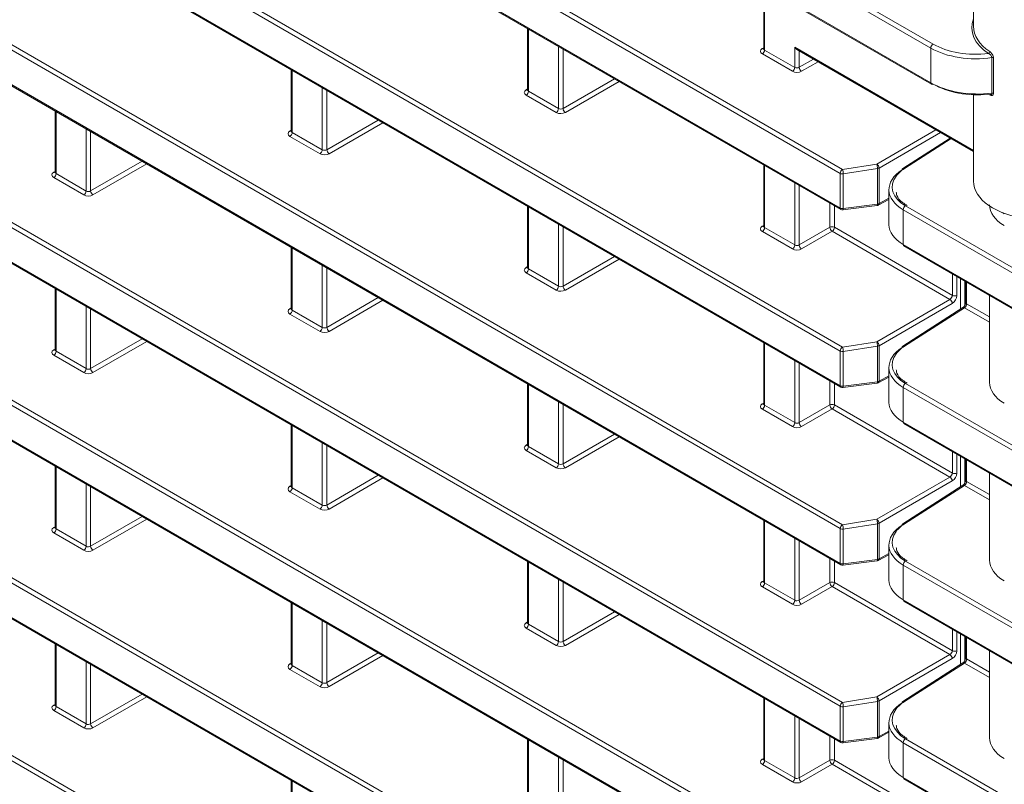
# Model space of a CAD drawing. Header units: millimetres. Extents: x 0 to 1118, y 0 to 864.
# Tile 41 of 256: x 207 to 223, y 114 to 125. Entities that reach past the tile are written whole.
import ezdxf

# ---------------------------------------------------------------- set-up
doc = ezdxf.new("R2010")
doc.units = ezdxf.units.MM

msp = doc.modelspace()

# ---------------------------------------------------------------- linework, layer by layer
at = {"color": 9, "linetype": 'Continuous', "lineweight": 0}
for p, q in [((182.9058, 146.6678), (221.4635, 124.4089)), ((221.4635, 124.9411), (183.8768, 146.6394)), ((184.038, 146.6273), (221.4982, 125.002)), ((220.0739, 123.0192), (184.5255, 143.5409)), ((184.5602, 143.6018), (220.1086, 123.0801)), ((184.5255, 143.0087), (220.0739, 122.4871)), ((220.0739, 120.2952), (184.5255, 140.8168)), ((184.5602, 140.8777), (220.1086, 120.3561)), ((184.5255, 140.2847), (220.0739, 119.763)), ((220.0739, 117.5711), (184.5255, 138.0928)), ((184.5602, 138.1536), (220.1086, 117.632)), ((184.5255, 137.5606), (220.0739, 117.0389)), ((220.0739, 114.847), (184.5255, 135.3687)), ((184.5602, 135.4296), (220.1086, 114.9079)), ((184.5255, 134.8365), (220.0739, 114.3149)), ((220.0739, 112.123), (184.5255, 132.6446)), ((184.5602, 132.7055), (220.1086, 112.1838)), ((184.5255, 132.1124), (220.0739, 111.5908)), ((220.0739, 109.3989), (184.5255, 129.9205)), ((184.5602, 129.9814), (220.1086, 109.4598)), ((184.5255, 129.3884), (220.0739, 108.8667)), ((184.5602, 127.2573), (220.1086, 106.7357)), ((220.0739, 106.6748), (184.5255, 127.1965)), ((218.9146, 125.8635), (218.9146, 124.9109)), ((215.2907, 125.2315), (215.2907, 124.2789)), ((215.7515, 124.0128), (215.7515, 124.9654)), ((218.8786, 124.9323), (218.8999, 124.9455)), ((219.3754, 124.9556), (222.1188, 123.3718)), ((219.3754, 124.6448), (219.3754, 124.9556)), ((221.4635, 124.4089), (221.4635, 124.9411)), ((215.8216, 124.925), (215.8216, 124.0139)), ((219.3407, 124.584), (218.8799, 124.85)), ((218.9146, 124.9109), (219.3754, 124.6448)), ((219.4455, 124.8982), (219.4455, 124.6459)), ((222.402, 124.2491), (222.402, 124.7941)), ((222.4252, 124.7904), (222.4252, 124.2454)), ((219.4455, 124.6459), (219.664, 124.772)), ((219.7348, 124.7312), (219.4809, 124.5847)), ((211.6667, 124.5994), (211.6667, 123.6468)), ((212.1276, 123.3808), (212.1276, 124.3334)), ((215.8216, 124.0139), (216.6107, 124.4694)), ((216.6814, 124.4286), (215.857, 123.9526)), ((212.1977, 124.2929), (212.1977, 123.3818)), ((215.2547, 124.3003), (215.276, 124.3135)), ((215.7168, 123.9519), (215.2559, 124.218)), ((215.2907, 124.2789), (215.7515, 124.0128)), ((208.0428, 123.9674), (208.0428, 123.0148)), ((212.1977, 123.3818), (212.9868, 123.8374)), ((213.0575, 123.7966), (212.233, 123.3206)), ((208.5037, 122.7488), (208.5037, 123.7014)), ((208.5738, 123.6609), (208.5738, 122.7498)), ((211.6308, 123.6683), (211.6521, 123.6815)), ((212.0929, 123.3199), (211.632, 123.586)), ((211.6667, 123.6468), (212.1276, 123.3808)), ((220.6341, 123.1624), (221.5432, 123.6872)), ((221.6139, 123.6464), (220.6694, 123.1011)), ((221.7775, 123.552), (221.0594, 123.0924)), ((208.5738, 122.7498), (209.3629, 123.2054)), ((209.4336, 123.1645), (208.6091, 122.6886)), ((218.9146, 123.1394), (218.9146, 122.1868)), ((220.1086, 123.0801), (220.6341, 123.1624)), ((208.0069, 123.0363), (208.0282, 123.0494)), ((208.0428, 123.0148), (208.5037, 122.7488)), ((220.0739, 122.4871), (220.0739, 123.0192)), ((220.6468, 123.0939), (220.1213, 123.0117)), ((220.1213, 123.0117), (220.1213, 122.4795)), ((220.6468, 122.5485), (220.6468, 123.0939)), ((220.6694, 123.1011), (220.6694, 122.5557)), ((208.4689, 122.6879), (208.0081, 122.9539)), ((219.3754, 121.9208), (219.3754, 122.8734)), ((219.4455, 122.8329), (219.4455, 121.9218)), ((219.9144, 122.1925), (219.9144, 122.5622)), ((219.9845, 122.5218), (219.9845, 122.1922)), ((220.1213, 122.4795), (220.6468, 122.5485)), ((220.6694, 122.5557), (220.8219, 122.6378)), ((221.0764, 122.5215), (239.6921, 111.7748)), ((215.2907, 122.5074), (215.2907, 121.5548)), ((239.6574, 111.7139), (221.0416, 122.4606)), ((221.0416, 122.4606), (221.0416, 121.9284)), ((215.7515, 121.2887), (215.7515, 122.2413)), ((218.8786, 122.2083), (218.8999, 122.2214)), ((215.8216, 122.2009), (215.8216, 121.2898)), ((219.3407, 121.8599), (218.8799, 122.1259)), ((218.9146, 122.1868), (219.3754, 121.9208)), ((219.4455, 121.9218), (219.9144, 122.1925)), ((219.9498, 122.1313), (219.4809, 121.8606)), ((221.7582, 121.0873), (219.9498, 122.1313)), ((219.9845, 122.1922), (221.7942, 121.1475)), ((221.0416, 121.9284), (239.6574, 111.1817)), ((211.6667, 121.8754), (211.6667, 120.9228)), ((212.1276, 120.6567), (212.1276, 121.6093)), ((215.8216, 121.2898), (216.6107, 121.7453)), ((216.6814, 121.7045), (215.857, 121.2286)), ((212.1977, 121.5689), (212.1977, 120.6578)), ((215.2547, 121.5762), (215.276, 121.5894)), ((215.7168, 121.2279), (215.2559, 121.4939)), ((215.2907, 121.5548), (215.7515, 121.2887)), ((221.7942, 121.1475), (221.7942, 121.477)), ((221.8643, 121.4366), (221.8643, 121.1471)), ((222.0138, 121.3503), (222.0138, 121.0207)), ((208.0428, 121.2433), (208.0428, 120.2907)), ((212.1977, 120.6578), (212.9868, 121.1133)), ((213.0575, 121.0725), (212.233, 120.5965)), ((220.6341, 120.4383), (221.7582, 121.0873)), ((221.7936, 121.026), (220.6694, 120.3771)), ((222.0138, 121.0207), (222.3645, 120.8182)), ((208.5037, 120.0247), (208.5037, 120.9773)), ((208.5738, 120.9368), (208.5738, 120.0257)), ((211.6308, 120.9442), (211.6521, 120.9574)), ((212.0929, 120.5958), (211.632, 120.8619)), ((211.6667, 120.9228), (212.1276, 120.6567)), ((221.9814, 120.9584), (221.0594, 120.3683)), ((222.3645, 120.7373), (221.9814, 120.9584)), ((208.5738, 120.0257), (209.3629, 120.4813)), ((209.4336, 120.4405), (208.6091, 119.9645)), ((218.9146, 120.4153), (218.9146, 119.4627)), ((220.1086, 120.3561), (220.6341, 120.4383)), ((208.0069, 120.3122), (208.0282, 120.3254)), ((208.0428, 120.2907), (208.5037, 120.0247)), ((220.0739, 119.763), (220.0739, 120.2952)), ((220.6468, 120.3698), (220.1213, 120.2876)), ((220.1213, 120.2876), (220.1213, 119.7554)), ((220.6468, 119.8244), (220.6468, 120.3698)), ((220.6694, 120.3771), (220.6694, 119.8317)), ((208.4689, 119.9638), (208.0081, 120.2299)), ((219.3754, 119.1967), (219.3754, 120.1493)), ((219.4455, 120.1088), (219.4455, 119.1977)), ((219.9144, 119.4684), (219.9144, 119.8381)), ((219.9845, 119.7977), (219.9845, 119.4681)), ((220.1213, 119.7554), (220.6468, 119.8244)), ((220.6694, 119.8317), (220.8219, 119.9137)), ((221.0764, 119.7974), (239.6921, 109.0507)), ((215.2907, 119.7833), (215.2907, 118.8307)), ((239.6574, 108.9898), (221.0416, 119.7365)), ((221.0416, 119.7365), (221.0416, 119.2043)), ((215.7515, 118.5647), (215.7515, 119.5173)), ((218.8786, 119.4842), (218.8999, 119.4974)), ((215.8216, 119.4768), (215.8216, 118.5657)), ((219.3407, 119.1358), (218.8799, 119.4019)), ((218.9146, 119.4627), (219.3754, 119.1967)), ((219.4455, 119.1977), (219.9144, 119.4684)), ((219.9498, 119.4072), (219.4809, 119.1365)), ((221.7582, 118.3632), (219.9498, 119.4072)), ((219.9845, 119.4681), (221.7942, 118.4234)), ((221.0416, 119.2043), (239.6574, 108.4577)), ((211.6667, 119.1513), (211.6667, 118.1987)), ((215.8216, 118.5657), (216.6107, 119.0213)), ((216.6814, 118.9805), (215.857, 118.5045)), ((212.1276, 117.9327), (212.1276, 118.8852)), ((212.1977, 118.8448), (212.1977, 117.9337)), ((215.2547, 118.8522), (215.276, 118.8653)), ((215.7168, 118.5038), (215.2559, 118.7698)), ((215.2907, 118.8307), (215.7515, 118.5647)), ((221.7942, 118.4234), (221.7942, 118.753)), ((221.8643, 118.7125), (221.8643, 118.423)), ((222.0138, 118.6262), (222.0138, 118.2966)), ((208.0428, 118.5193), (208.0428, 117.5667)), ((212.1977, 117.9337), (212.9868, 118.3892)), ((213.0575, 118.3484), (212.233, 117.8725)), ((220.6341, 117.7142), (221.7582, 118.3632)), ((221.7936, 118.302), (220.6694, 117.653)), ((222.0138, 118.2966), (222.3645, 118.0941)), ((208.5037, 117.3006), (208.5037, 118.2532)), ((208.5738, 118.2128), (208.5738, 117.3017)), ((211.6308, 118.2201), (211.6521, 118.2333)), ((212.0929, 117.8718), (211.632, 118.1378)), ((211.6667, 118.1987), (212.1276, 117.9327)), ((221.9814, 118.2344), (221.0594, 117.6443)), ((222.3645, 118.0132), (221.9814, 118.2344)), ((208.5738, 117.3017), (209.3629, 117.7572)), ((209.4336, 117.7164), (208.6091, 117.2404)), ((218.9146, 117.6913), (218.9146, 116.7387)), ((220.1086, 117.632), (220.6341, 117.7142)), ((208.0069, 117.5881), (208.0282, 117.6013)), ((208.0428, 117.5667), (208.5037, 117.3006)), ((220.0739, 117.0389), (220.0739, 117.5711)), ((220.6468, 117.6458), (220.1213, 117.5635)), ((220.1213, 117.5635), (220.1213, 117.0313)), ((220.6468, 117.1004), (220.6468, 117.6458)), ((220.6694, 117.653), (220.6694, 117.1076)), ((208.4689, 117.2398), (208.0081, 117.5058)), ((219.3754, 116.4726), (219.3754, 117.4252)), ((219.4455, 117.3848), (219.4455, 116.4737)), ((219.9144, 116.7444), (219.9144, 117.1141)), ((220.1213, 117.0313), (220.6468, 117.1004)), ((220.6694, 117.1076), (220.8219, 117.1896)), ((215.2907, 117.0592), (215.2907, 116.1066)), ((219.9845, 117.0736), (219.9845, 116.744)), ((239.6574, 106.2658), (221.0416, 117.0124)), ((221.0416, 117.0124), (221.0416, 116.4803)), ((221.0764, 117.0733), (239.6921, 106.3266)), ((215.7515, 115.8406), (215.7515, 116.7932)), ((215.8216, 116.7527), (215.8216, 115.8417)), ((218.8786, 116.7601), (218.8999, 116.7733)), ((219.3407, 116.4118), (218.8799, 116.6778)), ((218.9146, 116.7387), (219.3754, 116.4726)), ((219.4455, 116.4737), (219.9144, 116.7444)), ((219.9498, 116.6831), (219.4809, 116.4125)), ((221.7582, 115.6391), (219.9498, 116.6831)), ((219.9845, 116.744), (221.7942, 115.6993)), ((221.0416, 116.4803), (239.6574, 105.7336)), ((211.6667, 116.4272), (211.6667, 115.4746)), ((215.8216, 115.8417), (216.6107, 116.2972)), ((216.6814, 116.2564), (215.857, 115.7804)), ((212.1276, 115.2086), (212.1276, 116.1612)), ((212.1977, 116.1207), (212.1977, 115.2096)), ((215.2547, 116.1281), (215.276, 116.1413)), ((215.7168, 115.7797), (215.2559, 116.0458)), ((215.2907, 116.1066), (215.7515, 115.8406)), ((221.7942, 115.6993), (221.7942, 116.0289)), ((221.8643, 115.9884), (221.8643, 115.699)), ((222.0138, 115.9022), (222.0138, 115.5726)), ((208.0428, 115.7952), (208.0428, 114.8426)), ((212.1977, 115.2096), (212.9868, 115.6652)), ((213.0575, 115.6244), (212.233, 115.1484)), ((220.6341, 114.9902), (221.7582, 115.6391)), ((221.7936, 115.5779), (220.6694, 114.9289)), ((222.0138, 115.5726), (222.3645, 115.3701)), ((208.5037, 114.5766), (208.5037, 115.5291)), ((208.5738, 115.4887), (208.5738, 114.5776)), ((211.6308, 115.4961), (211.6521, 115.5092)), ((211.6667, 115.4746), (212.1276, 115.2086)), ((221.9814, 115.5103), (221.0594, 114.9202)), ((222.3645, 115.2891), (221.9814, 115.5103)), ((212.0929, 115.1477), (211.632, 115.4137)), ((208.5738, 114.5776), (209.3629, 115.0331)), ((209.4336, 114.9923), (208.6091, 114.5164)), ((218.9146, 114.9672), (218.9146, 114.0146)), ((220.1086, 114.9079), (220.6341, 114.9902)), ((208.0069, 114.864), (208.0282, 114.8772)), ((208.0428, 114.8426), (208.5037, 114.5766)), ((220.0739, 114.3149), (220.0739, 114.847)), ((220.6468, 114.9217), (220.1213, 114.8394)), ((220.1213, 114.8394), (220.1213, 114.3073)), ((220.6468, 114.3763), (220.6468, 114.9217)), ((220.6694, 114.9289), (220.6694, 114.3835)), ((208.4689, 114.5157), (208.0081, 114.7817)), ((219.3754, 113.7486), (219.3754, 114.7012)), ((219.4455, 114.6607), (219.4455, 113.7496)), ((219.9144, 114.0203), (219.9144, 114.39)), ((220.1213, 114.3073), (220.6468, 114.3763)), ((220.6694, 114.3835), (220.8219, 114.4655)), ((215.2907, 114.3352), (215.2907, 113.3826)), ((219.9845, 114.3495), (219.9845, 114.0199)), ((239.6574, 103.5417), (221.0416, 114.2884)), ((221.0416, 114.2884), (221.0416, 113.7562)), ((221.0764, 114.3492), (239.6921, 103.6026)), ((215.7515, 113.1165), (215.7515, 114.0691)), ((215.8216, 114.0287), (215.8216, 113.1176)), ((218.8786, 114.036), (218.8999, 114.0492)), ((219.3407, 113.6877), (218.8799, 113.9537)), ((218.9146, 114.0146), (219.3754, 113.7486)), ((219.4455, 113.7496), (219.9144, 114.0203)), ((219.9498, 113.9591), (219.4809, 113.6884)), ((221.7582, 112.9151), (219.9498, 113.9591)), ((219.9845, 114.0199), (221.7942, 112.9752)), ((221.0416, 113.7562), (239.6574, 103.0095)), ((211.6667, 113.7031), (211.6667, 112.7505))]:
    msp.add_line(p, q, dxfattribs=at)
at = {"color": 7, "linetype": 'Continuous', "lineweight": 15}
for p, q in [((182.9161, 146.6449), (221.4738, 124.3861)), ((184.5358, 142.9858), (220.0842, 122.4642)), ((184.5358, 140.2618), (220.0842, 119.7401)), ((184.5358, 137.5377), (220.0842, 117.016)), ((184.5358, 134.8136), (220.0842, 114.292)), ((184.5358, 132.0896), (220.0842, 111.5679)), ((184.5358, 129.3655), (220.0842, 108.8438)), ((222.1188, 126.7378), (222.1188, 125.2744)), ((218.8999, 125.8719), (218.8999, 124.9317)), ((215.276, 125.2399), (215.276, 124.2997)), ((218.8998, 124.9319), (218.8985, 124.9256)), ((219.4108, 124.9182), (222.1188, 123.3549)), ((211.6521, 124.6079), (211.6521, 123.6677)), ((215.2759, 124.2999), (215.2746, 124.2936)), ((222.1188, 124.2249), (222.1188, 122.898)), ((208.0282, 123.9759), (208.0282, 123.0356)), ((211.652, 123.6679), (211.6507, 123.6616)), ((221.7623, 123.5608), (221.033, 123.0941)), ((218.8999, 123.1479), (218.8999, 122.2076)), ((208.0281, 123.0359), (208.0268, 123.0295)), ((220.8219, 122.7697), (220.8219, 122.2316)), ((215.276, 122.5158), (215.276, 121.5756)), ((220.1157, 122.4579), (220.6412, 122.5269)), ((220.6584, 122.5325), (220.8219, 122.6204)), ((218.8998, 122.2079), (218.8985, 122.2015)), ((211.6521, 121.8838), (211.6521, 120.9436)), ((221.052, 121.9055), (239.6678, 111.1589)), ((215.2759, 121.5759), (215.2746, 121.5695)), ((221.9189, 120.9369), (221.9189, 121.4051)), ((221.9219, 121.4033), (221.9219, 120.9388)), ((221.9857, 120.996), (221.9857, 121.3665)), ((221.9991, 121.3588), (221.9991, 121.0411)), ((208.0282, 121.2518), (208.0282, 120.3116)), ((222.3645, 121.1478), (222.3645, 119.8141)), ((211.652, 120.9438), (211.6507, 120.9375)), ((221.9551, 120.9601), (221.033, 120.37)), ((218.8999, 120.4238), (218.8999, 119.4836)), ((208.0281, 120.3118), (208.0268, 120.3055)), ((220.8219, 120.0456), (220.8219, 119.5076)), ((220.1157, 119.7338), (220.6412, 119.8029)), ((220.6584, 119.8084), (220.8219, 119.8964)), ((215.276, 119.7918), (215.276, 118.8515)), ((218.8998, 119.4838), (218.8985, 119.4775)), ((211.6521, 119.1597), (211.6521, 118.2195)), ((221.052, 119.1814), (239.6678, 108.4348)), ((215.2759, 118.8518), (215.2746, 118.8454)), ((221.9189, 118.2128), (221.9189, 118.681)), ((221.9219, 118.6792), (221.9219, 118.2148)), ((221.9857, 118.2719), (221.9857, 118.6424)), ((221.9991, 118.6347), (221.9991, 118.317)), ((208.0282, 118.5277), (208.0282, 117.5875)), ((222.3645, 118.4237), (222.3645, 117.09)), ((211.652, 118.2198), (211.6507, 118.2134)), ((221.9551, 118.236), (221.033, 117.6459)), ((218.8999, 117.6997), (218.8999, 116.7595)), ((208.0281, 117.5877), (208.0268, 117.5814)), ((220.8219, 117.3215), (220.8219, 116.7835)), ((220.1157, 117.0098), (220.6412, 117.0788)), ((220.6584, 117.0843), (220.8219, 117.1723)), ((215.276, 117.0677), (215.276, 116.1275)), ((218.8998, 116.7597), (218.8985, 116.7534)), ((211.6521, 116.4357), (211.6521, 115.4954)), ((221.052, 116.4574), (239.6678, 105.7107)), ((215.2759, 116.1277), (215.2746, 116.1214)), ((221.9189, 115.4887), (221.9189, 115.9569)), ((221.9219, 115.9552), (221.9219, 115.4907)), ((221.9857, 115.5478), (221.9857, 115.9184)), ((221.9991, 115.9106), (221.9991, 115.593)), ((208.0282, 115.8036), (208.0282, 114.8634)), ((222.3645, 115.6997), (222.3645, 114.366)), ((211.652, 115.4957), (211.6507, 115.4893)), ((221.9551, 115.5119), (221.033, 114.9219)), ((218.8999, 114.9756), (218.8999, 114.0354)), ((208.0281, 114.8637), (208.0268, 114.8573)), ((220.8219, 114.5974), (220.8219, 114.0594)), ((220.6584, 114.3603), (220.8219, 114.4482)), ((215.276, 114.3436), (215.276, 113.4034)), ((220.1157, 114.2857), (220.6412, 114.3547)), ((218.8998, 114.0357), (218.8985, 114.0293)), ((211.6521, 113.7116), (211.6521, 112.7714)), ((221.052, 113.7333), (239.6678, 102.9866))]:
    msp.add_line(p, q, dxfattribs=at)
at = {"color": 9, "linetype": 'Continuous', "lineweight": 0, "flags": 128}
for points in [[(220.6468, 122.5485), (220.6464, 122.5411), (220.6456, 122.535), (220.6444, 122.5305), (220.6428, 122.5278), (220.6412, 122.5269)], [(220.1213, 122.4795), (220.1209, 122.4721), (220.1201, 122.466), (220.1189, 122.4615), (220.1173, 122.4588), (220.1157, 122.4579)], [(220.6468, 119.8244), (220.6464, 119.817), (220.6456, 119.811), (220.6444, 119.8065), (220.6428, 119.8037), (220.6412, 119.8029)], [(220.1213, 119.7554), (220.1209, 119.748), (220.1201, 119.7419), (220.1189, 119.7375), (220.1173, 119.7347), (220.1157, 119.7338)], [(220.6468, 117.1004), (220.6464, 117.093), (220.6456, 117.0869), (220.6444, 117.0824), (220.6428, 117.0797), (220.6412, 117.0788)], [(220.1213, 117.0313), (220.1209, 117.0239), (220.1201, 117.0179), (220.1189, 117.0134), (220.1173, 117.0106), (220.1157, 117.0098)], [(220.6468, 114.3763), (220.6464, 114.3689), (220.6456, 114.3628), (220.6444, 114.3583), (220.6428, 114.3556), (220.6412, 114.3547)], [(220.1213, 114.3073), (220.1209, 114.2999), (220.1201, 114.2938), (220.1189, 114.2893), (220.1173, 114.2866), (220.1157, 114.2857)]]:
    msp.add_lwpolyline(points, dxfattribs=at)
at = {"color": 9, "linetype": 'Continuous', "lineweight": 0}
for centre, radius, start, end in [((218.894, 124.9556), 0.0279, 236.5278, 281.56335), ((221.5404, 124.9375), 0.077, 123.22971, 177.34769), ((218.8376, 124.9144), 0.077, 303.22971, 357.34769), ((222.3306, 124.8888), 0.0364, 299.20434, 356.77295), ((222.4078, 124.7562), 0.0384, 63.11853, 98.78706), ((219.2985, 124.6484), 0.077, 303.22971, 357.34769), ((219.5247, 124.6508), 0.0793, 183.52223, 236.47777), ((221.4873, 124.4059), 0.024, 172.814, 235.87382), ((215.2701, 124.3236), 0.0279, 236.5278, 281.56335), ((215.2137, 124.2824), 0.077, 303.22971, 357.34769), ((222.4078, 124.2112), 0.0384, 63.11853, 98.78706), ((215.6746, 124.0164), 0.077, 303.22971, 357.34769), ((215.9007, 124.0187), 0.0793, 183.52223, 236.47777), ((211.6462, 123.6916), 0.0279, 236.5278, 281.56335), ((211.5898, 123.6504), 0.077, 303.22971, 357.34769), ((212.0506, 123.3844), 0.077, 303.22971, 357.34769), ((212.2768, 123.3867), 0.0793, 183.52223, 236.47777), ((220.433, 123.0896), 0.2138, 1.14708, 19.8896), ((220.5903, 123.0963), 0.0793, 3.52223, 56.47777), ((208.0223, 123.0595), 0.0279, 236.5278, 281.56335), ((207.9659, 123.0184), 0.077, 303.22971, 357.34769), ((220.1508, 123.0157), 0.077, 123.22971, 177.34769), ((220.1091, 123.0872), 0.0765, 242.6069, 279.20181), ((219.9075, 123.0074), 0.2138, 1.14708, 19.8896), ((220.6382, 123.1596), 0.0663, 277.41248, 298.07643), ((221.0449, 123.072), 0.025, 54.56972, 118.26026), ((208.4267, 122.7523), 0.077, 303.22971, 357.34769), ((208.6529, 122.7547), 0.0793, 183.52223, 236.47777), ((220.6382, 122.6142), 0.0663, 277.41248, 298.07643), ((220.6452, 122.553), 0.0244, 302.67212, 6.51471), ((221.1186, 122.457), 0.077, 123.22971, 177.34769), ((220.0984, 122.4844), 0.0247, 173.76303, 234.92479), ((220.1091, 122.555), 0.0765, 242.6069, 279.20181), ((218.894, 122.2315), 0.0279, 236.5278, 281.56335), ((218.8376, 122.1904), 0.077, 303.22971, 357.34769), ((219.9491, 122.1237), 0.077, 62.65648, 116.76622), ((219.9936, 122.1974), 0.0793, 183.52223, 236.47777), ((219.9076, 122.1957), 0.077, 303.22971, 357.34769), ((219.2985, 121.9243), 0.077, 303.22971, 357.34769), ((219.5247, 121.9267), 0.0793, 183.52223, 236.47777), ((215.2701, 121.5995), 0.0279, 236.5278, 281.56335), ((215.2137, 121.5584), 0.077, 303.22971, 357.34769), ((215.6746, 121.2923), 0.077, 303.22971, 357.34769), ((215.9007, 121.2947), 0.0793, 183.52223, 236.47777), ((221.7145, 121.0212), 0.0793, 3.52223, 56.47777), ((221.8296, 121.2159), 0.077, 242.65648, 296.76622), ((222.0237, 121.0433), 0.0247, 185.14098, 246.17916), ((211.6462, 120.9675), 0.0279, 236.5278, 281.56335), ((211.5898, 120.9263), 0.077, 303.22971, 357.34769), ((221.9669, 120.9372), 0.0257, 55.5224, 117.30758), ((212.0506, 120.6603), 0.077, 303.22971, 357.34769), ((212.2768, 120.6626), 0.0793, 183.52223, 236.47777), ((220.433, 120.3655), 0.2138, 1.14708, 19.8896), ((220.5903, 120.3722), 0.0793, 3.52223, 56.47777), ((208.0223, 120.3355), 0.0279, 236.5278, 281.56335), ((207.9659, 120.2943), 0.077, 303.22971, 357.34769), ((220.1508, 120.2916), 0.077, 123.22971, 177.34769), ((220.1091, 120.3631), 0.0765, 242.6069, 279.20181), ((219.9075, 120.2833), 0.2138, 1.14708, 19.8896), ((220.6382, 120.4355), 0.0663, 277.41248, 298.07643), ((221.0448, 120.3472), 0.0257, 55.5224, 117.30758), ((208.4267, 120.0283), 0.077, 303.22971, 357.34769), ((208.6529, 120.0306), 0.0793, 183.52223, 236.47777), ((220.6382, 119.8901), 0.0663, 277.41248, 298.07643), ((220.6452, 119.8289), 0.0244, 302.67212, 6.51471), ((221.1186, 119.7329), 0.077, 123.22971, 177.34769), ((220.0984, 119.7603), 0.0247, 173.76303, 234.92479), ((220.1091, 119.831), 0.0765, 242.6069, 279.20181), ((218.894, 119.5075), 0.0279, 236.5278, 281.56335), ((218.8376, 119.4663), 0.077, 303.22971, 357.34769), ((219.9491, 119.3996), 0.077, 62.65648, 116.76622), ((219.9936, 119.4733), 0.0793, 183.52223, 236.47777), ((219.9076, 119.4717), 0.077, 303.22971, 357.34769), ((219.2985, 119.2003), 0.077, 303.22971, 357.34769), ((219.5247, 119.2026), 0.0793, 183.52223, 236.47777), ((215.2701, 118.8754), 0.0279, 236.5278, 281.56335), ((215.2137, 118.8343), 0.077, 303.22971, 357.34769), ((215.6746, 118.5682), 0.077, 303.22971, 357.34769), ((215.9007, 118.5706), 0.0793, 183.52223, 236.47777), ((221.7145, 118.2971), 0.0793, 3.52223, 56.47777), ((221.8296, 118.4918), 0.077, 242.65648, 296.76622), ((222.0237, 118.3193), 0.0247, 185.14098, 246.17916), ((211.6462, 118.2434), 0.0279, 236.5278, 281.56335), ((211.5898, 118.2023), 0.077, 303.22971, 357.34769), ((221.9669, 118.2132), 0.0257, 55.5224, 117.30758), ((212.0506, 117.9362), 0.077, 303.22971, 357.34769), ((212.2768, 117.9386), 0.0793, 183.52223, 236.47777), ((220.433, 117.6415), 0.2138, 1.14708, 19.8896), ((220.5903, 117.6481), 0.0793, 3.52223, 56.47777), ((208.0223, 117.6114), 0.0279, 236.5278, 281.56335), ((207.9659, 117.5702), 0.077, 303.22971, 357.34769), ((220.1508, 117.5675), 0.077, 123.22971, 177.34769), ((220.1091, 117.6391), 0.0765, 242.6069, 279.20181), ((219.9075, 117.5592), 0.2138, 1.14708, 19.8896), ((220.6382, 117.7115), 0.0663, 277.41248, 298.07643), ((221.0448, 117.6231), 0.0257, 55.5224, 117.30758), ((208.4267, 117.3042), 0.077, 303.22971, 357.34769), ((208.6529, 117.3065), 0.0793, 183.52223, 236.47777), ((220.6382, 117.1661), 0.0663, 277.41248, 298.07643), ((220.6452, 117.1048), 0.0244, 302.67212, 6.51471), ((220.0984, 117.0363), 0.0247, 173.76303, 234.92479), ((220.1091, 117.1069), 0.0765, 242.6069, 279.20181), ((221.1186, 117.0089), 0.077, 123.22971, 177.34769), ((218.894, 116.7834), 0.0279, 236.5278, 281.56335), ((218.8376, 116.7422), 0.077, 303.22971, 357.34769), ((219.9491, 116.6756), 0.077, 62.65648, 116.76622), ((219.9936, 116.7492), 0.0793, 183.52223, 236.47777), ((219.9076, 116.7476), 0.077, 303.22971, 357.34769), ((219.2985, 116.4762), 0.077, 303.22971, 357.34769), ((219.5247, 116.4785), 0.0793, 183.52223, 236.47777), ((215.2701, 116.1514), 0.0279, 236.5278, 281.56335), ((215.2137, 116.1102), 0.077, 303.22971, 357.34769), ((215.6746, 115.8442), 0.077, 303.22971, 357.34769), ((215.9007, 115.8465), 0.0793, 183.52223, 236.47777), ((221.7145, 115.573), 0.0793, 3.52223, 56.47777), ((221.8296, 115.7677), 0.077, 242.65648, 296.76622), ((222.0237, 115.5952), 0.0247, 185.14098, 246.17916), ((211.6462, 115.5193), 0.0279, 236.5278, 281.56335), ((211.5898, 115.4782), 0.077, 303.22971, 357.34769), ((221.9669, 115.4891), 0.0257, 55.5224, 117.30758), ((212.0506, 115.2121), 0.077, 303.22971, 357.34769), ((212.2768, 115.2145), 0.0793, 183.52223, 236.47777), ((220.433, 114.9174), 0.2138, 1.14708, 19.8896), ((220.5903, 114.9241), 0.0793, 3.52223, 56.47777), ((208.0223, 114.8873), 0.0279, 236.5278, 281.56335), ((207.9659, 114.8462), 0.077, 303.22971, 357.34769), ((220.1508, 114.8435), 0.077, 123.22971, 177.34769), ((220.1091, 114.915), 0.0765, 242.6069, 279.20181), ((219.9075, 114.8352), 0.2138, 1.14708, 19.8896), ((220.6382, 114.9874), 0.0663, 277.41248, 298.07643), ((221.0448, 114.899), 0.0257, 55.5224, 117.30758), ((208.4267, 114.5801), 0.077, 303.22971, 357.34769), ((208.6529, 114.5825), 0.0793, 183.52223, 236.47777), ((220.6382, 114.442), 0.0663, 277.41248, 298.07643), ((220.6452, 114.3808), 0.0244, 302.67212, 6.51471), ((220.0984, 114.3122), 0.0247, 173.76303, 234.92479), ((220.1091, 114.3828), 0.0765, 242.6069, 279.20181), ((221.1186, 114.2848), 0.077, 123.22971, 177.34769), ((218.894, 114.0593), 0.0279, 236.5278, 281.56335), ((218.8376, 114.0182), 0.077, 303.22971, 357.34769), ((219.9491, 113.9515), 0.077, 62.65648, 116.76622), ((219.9936, 114.0252), 0.0793, 183.52223, 236.47777), ((219.9076, 114.0235), 0.077, 303.22971, 357.34769), ((219.2985, 113.7521), 0.077, 303.22971, 357.34769), ((219.5247, 113.7545), 0.0793, 183.52223, 236.47777)]:
    msp.add_arc(centre, radius, start, end, dxfattribs=at)
at = {"color": 7, "linetype": 'Continuous', "lineweight": 15}
for centre, radius, start, end in [((221.4842, 124.4086), 0.0248, 245.36022, 304.60414), ((221.0482, 123.0743), 0.0249, 127.4594, 186.12609), ((220.6347, 122.5765), 0.05, 277.48257, 298.26557), ((220.1092, 122.5075), 0.05, 240.00269, 277.48257), ((221.0655, 121.9254), 0.024, 172.814, 235.87382), ((221.0482, 120.3502), 0.0249, 127.4594, 186.12609), ((220.6347, 119.8524), 0.05, 277.48257, 298.26557), ((220.1092, 119.7834), 0.05, 240.00269, 277.48257), ((221.0655, 119.2013), 0.024, 172.814, 235.87382), ((221.0482, 117.6262), 0.0249, 127.4594, 186.12609), ((220.6347, 117.1284), 0.05, 277.48257, 298.26557), ((220.1092, 117.0594), 0.05, 240.00269, 277.48257), ((221.0655, 116.4773), 0.024, 172.814, 235.87382), ((221.0482, 114.9021), 0.0249, 127.4594, 186.12609), ((220.6347, 114.4043), 0.05, 277.48257, 298.26557), ((220.1092, 114.3353), 0.05, 240.00269, 277.48257), ((221.0655, 113.7532), 0.024, 172.814, 235.87382)]:
    msp.add_arc(centre, radius, start, end, dxfattribs=at)
for centre, major_axis, ratio, start_param, end_param in [((223.1316, 125.2646), (1.0375, 0.016), 0.5872749, 2.9139527, 3.8477975), ((223.1313, 125.2848), (1.0125, 0.016), 0.5875191, 3.1323265, 3.8475664), ((219.4108, 124.976), (-0.0354, 0.0612), 0.5773346, 1.5707557, 2.3562351), ((222.1706, 124.8036), (1, -0.0141), 0.5676366, 3.9350095, 4.9539173), ((222.17, 124.7624), (0.95, -0.0141), 0.5671246, 3.9354167, 4.9097437), ((221.5719, 122.7767), (0.75, 0.0108), 0.5866149, 2.3826877, 3.9185775), ((221.5713, 122.8172), (0.7, 0.0108), 0.5872749, 2.7129302, 3.9179556), ((223.1313, 122.8883), (1.0125, -0.0143), 0.5676303, 3.1496164, 4.5354421), ((223.1395, 122.546), (0.775, 0.0119), 0.5872749, 3.1325575, 3.9179556), ((223.1395, 122.7252), (0.775, 0.0111), 0.5866362, 3.8482508, 3.9185575), ((221.5719, 122.2246), (0.75, -0.0104), 0.5678072, 3.1494753, 3.9348734), ((221.5719, 120.0526), (0.75, 0.0108), 0.5866149, 2.3826877, 3.9185775), ((221.5713, 120.0931), (0.7, 0.0108), 0.5872749, 2.7129302, 3.9179556), ((223.1395, 119.8219), (0.775, 0.0119), 0.5872749, 3.1325575, 3.9179556), ((221.5719, 119.5005), (0.75, -0.0104), 0.5678072, 3.1494753, 3.9348734), ((221.5719, 117.3286), (0.75, 0.0108), 0.5866149, 2.3826877, 3.9185775), ((221.5713, 117.369), (0.7, 0.0108), 0.5872749, 2.7129302, 3.9179556), ((223.1395, 117.0978), (0.775, 0.0119), 0.5872749, 3.1325575, 3.9179556), ((221.5719, 116.7764), (0.75, -0.0104), 0.5678072, 3.1494753, 3.9348734), ((221.5719, 114.6045), (0.75, 0.0108), 0.5866149, 2.3826877, 3.9185775), ((221.5713, 114.645), (0.7, 0.0108), 0.5872749, 2.7129302, 3.9179556), ((223.1395, 114.3738), (0.775, 0.0119), 0.5872749, 3.1325575, 3.9179556), ((221.5719, 114.0524), (0.75, -0.0104), 0.5678072, 3.1494753, 3.9348734)]:
    msp.add_ellipse(centre, major_axis=major_axis, ratio=ratio, start_param=start_param, end_param=end_param, dxfattribs=at)
at = {"color": 9, "linetype": 'Continuous', "lineweight": 0}
for centre, major_axis, ratio, start_param, end_param in [((218.9506, 124.8923), (0.1, 0.0015), 0.5872749, 2.3646126, 3.9179556), ((218.9499, 124.9327), (0.05, 0.0016), 0.5970671, 3.1228866, 3.9082847), ((222.1706, 125.3629), (1, 0.0146), 0.58678, 3.9184223, 4.9373301), ((222.17, 125.4033), (0.95, 0.0146), 0.5872749, 3.9179556, 4.8922826), ((219.4108, 124.6667), (0.05, 0.0016), 0.5970671, 3.9082847, 5.4616278), ((219.4114, 124.6262), (0.1, 0.0015), 0.5872749, 3.9179556, 5.4712987), ((215.3266, 124.2602), (0.1, 0.0015), 0.5872749, 2.3646126, 3.9179556), ((215.326, 124.3007), (0.05, 0.0016), 0.5970671, 3.1228866, 3.9082847), ((215.7875, 123.9942), (0.1, 0.0015), 0.5872749, 3.9179556, 5.4712987), ((215.7869, 124.0347), (0.05, 0.0016), 0.5970671, 3.9082847, 5.4616278), ((211.7027, 123.6282), (0.1, 0.0015), 0.5872749, 2.3646126, 3.9179556), ((211.7021, 123.6687), (0.05, 0.0016), 0.5970671, 3.1228866, 3.9082847), ((212.1636, 123.3622), (0.1, 0.0015), 0.5872749, 3.9179556, 5.4712987), ((212.1629, 123.4026), (0.05, 0.0016), 0.5970671, 3.9082847, 5.4616278), ((208.0788, 122.9962), (0.1, 0.0015), 0.5872749, 2.3646126, 3.9179556), ((208.0782, 123.0366), (0.05, 0.0016), 0.5970671, 3.1228866, 3.9082847), ((221.5713, 122.8172), (0.7, 0.0108), 0.5872749, 2.3820659, 2.7129302), ((208.5396, 122.7301), (0.1, 0.0015), 0.5872749, 3.9179556, 5.4712987), ((208.539, 122.7706), (0.05, 0.0016), 0.5970671, 3.9082847, 5.4616278), ((218.9506, 122.1682), (0.1, 0.0015), 0.5872749, 2.3646126, 3.9179556), ((218.9499, 122.2086), (0.05, 0.0016), 0.5970671, 3.1228866, 3.9082847), ((219.4108, 121.9426), (0.05, 0.0016), 0.5970671, 3.9082847, 5.4616278), ((219.4114, 121.9021), (0.1, 0.0015), 0.5872749, 3.9179556, 5.4712987), ((215.3266, 121.5362), (0.1, 0.0015), 0.5872749, 2.3646126, 3.9179556), ((215.326, 121.5766), (0.05, 0.0016), 0.5970671, 3.1228866, 3.9082847), ((215.7875, 121.2701), (0.1, 0.0015), 0.5872749, 3.9179556, 5.4712987), ((215.7869, 121.3106), (0.05, 0.0016), 0.5970671, 3.9082847, 5.4616278), ((221.7576, 121.1278), (0.0264, 0.0425), 0.5971609, 3.9630721, 5.5164151), ((221.7923, 121.107), (0.0513, 0.0858), 0.5873687, 3.9533995, 5.5067425), ((221.9809, 120.9989), (0.0225, 0.0447), 0.5358333, 3.914039, 5.467382), ((211.7027, 120.9041), (0.1, 0.0015), 0.5872749, 2.3646126, 3.9179556), ((211.7021, 120.9446), (0.05, 0.0016), 0.5970671, 3.1228866, 3.9082847), ((212.1636, 120.6381), (0.1, 0.0015), 0.5872749, 3.9179556, 5.4712987), ((212.1629, 120.6786), (0.05, 0.0016), 0.5970671, 3.9082847, 5.4616278), ((208.0788, 120.2721), (0.1, 0.0015), 0.5872749, 2.3646126, 3.9179556), ((208.0782, 120.3126), (0.05, 0.0016), 0.5970671, 3.1228866, 3.9082847), ((221.5713, 120.0931), (0.7, 0.0108), 0.5872749, 2.3820659, 2.7129302), ((208.5396, 120.0061), (0.1, 0.0015), 0.5872749, 3.9179556, 5.4712987), ((208.539, 120.0465), (0.05, 0.0016), 0.5970671, 3.9082847, 5.4616278), ((218.9506, 119.4441), (0.1, 0.0015), 0.5872749, 2.3646126, 3.9179556), ((218.9499, 119.4846), (0.05, 0.0016), 0.5970671, 3.1228866, 3.9082847), ((219.4108, 119.2185), (0.05, 0.0016), 0.5970671, 3.9082847, 5.4616278), ((219.4114, 119.1781), (0.1, 0.0015), 0.5872749, 3.9179556, 5.4712987), ((215.3266, 118.8121), (0.1, 0.0015), 0.5872749, 2.3646126, 3.9179556), ((215.326, 118.8526), (0.05, 0.0016), 0.5970671, 3.1228866, 3.9082847), ((215.7875, 118.546), (0.1, 0.0015), 0.5872749, 3.9179556, 5.4712987), ((215.7869, 118.5865), (0.05, 0.0016), 0.5970671, 3.9082847, 5.4616278), ((221.7576, 118.4037), (0.0264, 0.0425), 0.5971609, 3.9630721, 5.5164151), ((221.7923, 118.3829), (0.0513, 0.0858), 0.5873687, 3.9533995, 5.5067425), ((221.9809, 118.2748), (0.0225, 0.0447), 0.5358333, 3.914039, 5.467382), ((211.7027, 118.1801), (0.1, 0.0015), 0.5872749, 2.3646126, 3.9179556), ((211.7021, 118.2205), (0.05, 0.0016), 0.5970671, 3.1228866, 3.9082847), ((212.1636, 117.914), (0.1, 0.0015), 0.5872749, 3.9179556, 5.4712987), ((212.1629, 117.9545), (0.05, 0.0016), 0.5970671, 3.9082847, 5.4616278), ((208.0788, 117.548), (0.1, 0.0015), 0.5872749, 2.3646126, 3.9179556), ((208.0782, 117.5885), (0.05, 0.0016), 0.5970671, 3.1228866, 3.9082847), ((221.5713, 117.369), (0.7, 0.0108), 0.5872749, 2.3820659, 2.7129302), ((208.5396, 117.282), (0.1, 0.0015), 0.5872749, 3.9179556, 5.4712987), ((208.539, 117.3225), (0.05, 0.0016), 0.5970671, 3.9082847, 5.4616278), ((218.9506, 116.72), (0.1, 0.0015), 0.5872749, 2.3646126, 3.9179556), ((218.9499, 116.7605), (0.05, 0.0016), 0.5970671, 3.1228866, 3.9082847), ((219.4108, 116.4945), (0.05, 0.0016), 0.5970671, 3.9082847, 5.4616278), ((219.4114, 116.454), (0.1, 0.0015), 0.5872749, 3.9179556, 5.4712987), ((215.3266, 116.088), (0.1, 0.0015), 0.5872749, 2.3646126, 3.9179556), ((215.326, 116.1285), (0.05, 0.0016), 0.5970671, 3.1228866, 3.9082847), ((215.7875, 115.822), (0.1, 0.0015), 0.5872749, 3.9179556, 5.4712987), ((215.7869, 115.8624), (0.05, 0.0016), 0.5970671, 3.9082847, 5.4616278), ((221.7576, 115.6796), (0.0264, 0.0425), 0.5971609, 3.9630721, 5.5164151), ((221.7923, 115.6588), (0.0513, 0.0858), 0.5873687, 3.9533995, 5.5067425), ((221.9809, 115.5507), (0.0225, 0.0447), 0.5358333, 3.914039, 5.467382), ((211.7027, 115.456), (0.1, 0.0015), 0.5872749, 2.3646126, 3.9179556), ((211.7021, 115.4965), (0.05, 0.0016), 0.5970671, 3.1228866, 3.9082847), ((212.1636, 115.19), (0.1, 0.0015), 0.5872749, 3.9179556, 5.4712987), ((212.1629, 115.2304), (0.05, 0.0016), 0.5970671, 3.9082847, 5.4616278), ((208.0788, 114.824), (0.1, 0.0015), 0.5872749, 2.3646126, 3.9179556), ((208.0782, 114.8644), (0.05, 0.0016), 0.5970671, 3.1228866, 3.9082847), ((221.5713, 114.645), (0.7, 0.0108), 0.5872749, 2.3820659, 2.7129302), ((208.5396, 114.5579), (0.1, 0.0015), 0.5872749, 3.9179556, 5.4712987), ((208.539, 114.5984), (0.05, 0.0016), 0.5970671, 3.9082847, 5.4616278), ((218.9506, 113.996), (0.1, 0.0015), 0.5872749, 2.3646126, 3.9179556), ((218.9499, 114.0364), (0.05, 0.0016), 0.5970671, 3.1228866, 3.9082847), ((219.4114, 113.7299), (0.1, 0.0015), 0.5872749, 3.9179556, 5.4712987), ((219.4108, 113.7704), (0.05, 0.0016), 0.5970671, 3.9082847, 5.4616278)]:
    msp.add_ellipse(centre, major_axis=major_axis, ratio=ratio, start_param=start_param, end_param=end_param, dxfattribs=at)
for points, knots in [([(222.402, 124.7941), (222.4021, 124.8068), (222.3937, 124.8211), (222.3727, 124.8433), (222.3605, 124.8516), (222.3484, 124.857)], [0, 0, 0, 0, 0.5, 0.5, 1, 1, 1, 1]), ([(222.367, 124.8867), (222.3807, 124.8776), (222.3949, 124.8632), (222.4174, 124.8282), (222.4252, 124.8076), (222.4252, 124.7904)], [0, 0, 0, 0, 0.5, 0.5, 1, 1, 1, 1]), ([(222.4252, 124.2454), (222.4252, 124.2281), (222.4173, 124.2161), (222.3948, 124.208), (222.3808, 124.2111), (222.367, 124.2202)], [0, 0, 0, 0, 0.5, 0.5, 1, 1, 1, 1]), ([(222.3775, 124.2262), (222.3813, 124.2265), (222.3894, 124.227), (222.3976, 124.2336), (222.4011, 124.2409), (222.4019, 124.2461), (222.402, 124.2481), (222.402, 124.2491)], [0, 0, 0, 0, 0.2929433, 0.61613856, 0.86119086, 0.92906573, 1, 1, 1, 1])]:
    msp.add_open_spline(points, degree=3, knots=knots, dxfattribs=at)
at = {"color": 7, "linetype": 'Continuous', "lineweight": 15}
for points, knots in [([(222.3484, 124.2314), (222.3563, 124.2282), (222.3666, 124.224), (222.3754, 124.2258), (222.3775, 124.2262)], [0, 0, 0, 0, 0.7671833, 1, 1, 1, 1]), ([(221.102, 122.5243), (221.0773, 122.5403), (221.0051, 122.5872), (220.9403, 122.661), (220.9355, 122.7152), (220.934, 122.7324)], [0, 0, 0, 0, 0.261599, 0.76606168, 1, 1, 1, 1]), ([(221.9991, 121.0411), (221.9989, 121.0371), (221.9984, 121.0291), (221.9937, 121.0121), (221.9854, 120.994), (221.9743, 120.9775), (221.9632, 120.9658), (221.9576, 120.9618), (221.9551, 120.9601)], [0, 0, 0, 0, 0.16324201, 0.32885015, 0.51105684, 0.70187668, 0.86964255, 1, 1, 1, 1]), ([(221.102, 119.8002), (221.0773, 119.8162), (221.0051, 119.8631), (220.9403, 119.937), (220.9355, 119.9912), (220.934, 120.0083)], [0, 0, 0, 0, 0.261599, 0.7660617, 1, 1, 1, 1]), ([(221.9991, 118.317), (221.9989, 118.3131), (221.9984, 118.3051), (221.9937, 118.2881), (221.9854, 118.2699), (221.9743, 118.2534), (221.9632, 118.2417), (221.9576, 118.2377), (221.9551, 118.236)], [0, 0, 0, 0, 0.163242, 0.3288502, 0.5110568, 0.7018767, 0.8696426, 1, 1, 1, 1]), ([(221.102, 117.0761), (221.0773, 117.0922), (221.0051, 117.139), (220.9403, 117.2129), (220.9355, 117.2671), (220.934, 117.2843)], [0, 0, 0, 0, 0.261599, 0.7660617, 1, 1, 1, 1]), ([(221.9991, 115.593), (221.9989, 115.589), (221.9984, 115.581), (221.9937, 115.564), (221.9854, 115.5459), (221.9743, 115.5294), (221.9632, 115.5176), (221.9576, 115.5137), (221.9551, 115.5119)], [0, 0, 0, 0, 0.163242, 0.3288502, 0.5110568, 0.7018767, 0.8696426, 1, 1, 1, 1]), ([(221.102, 114.3521), (221.0773, 114.3681), (221.0051, 114.4149), (220.9403, 114.4888), (220.9355, 114.543), (220.934, 114.5602)], [0, 0, 0, 0, 0.261599, 0.7660617, 1, 1, 1, 1])]:
    msp.add_open_spline(points, degree=3, knots=knots, dxfattribs=at)

doc.saveas('drawing.dxf')
